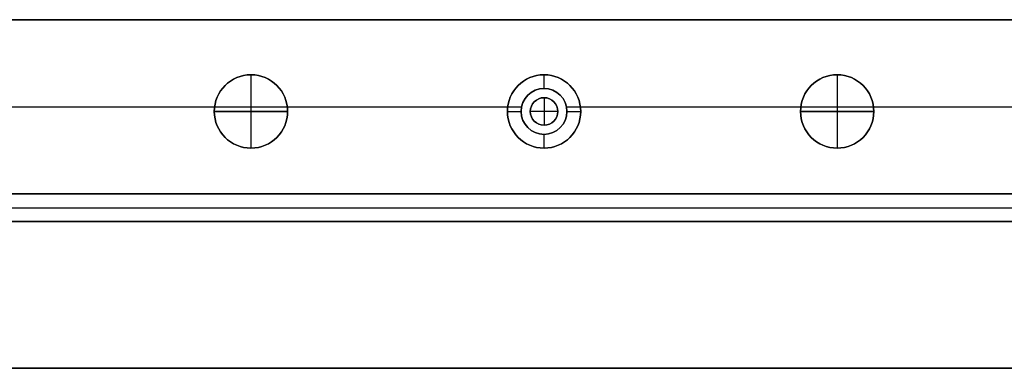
# Model space of a CAD drawing. Header units: millimetres. Extents: x -9 to 941, y -414 to 1186.
# Tile 9 of 26: x 697 to 804, y -414 to -376. Entities that reach past the tile are written whole.
import ezdxf

# ---------------------------------------------------------------- set-up
doc = ezdxf.new("R2010")
doc.units = ezdxf.units.MM
doc.header["$MEASUREMENT"] = 0

msp = doc.modelspace()

# ---------------------------------------------------------------- linework, layer by layer
for p, q in [((58.08, -376.45, -36.5), (873.73, -376.45, -36.5)), ((721.91, -382.45, -22.5), (721.91, -382.45, -0.5)), ((721.91, -382.45, -22.5), (721.91, -390.45, -22.5)), ((721.91, -382.45, 11.5), (721.91, -382.45, -0.5)), ((721.91, -382.45, 11.5), (721.91, -390.45, 11.5)), ((753.91, -383.95, -35.5), (753.91, -382.45, -35.5)), ((753.91, -382.45, -35.5), (753.91, -382.45, -72.5)), ((785.91, -382.45, -22.5), (785.91, -382.45, -0.5)), ((785.91, -382.45, -22.5), (785.91, -390.45, -22.5)), ((785.91, -382.45, 11.5), (785.91, -382.45, -0.5)), ((785.91, -382.45, 11.5), (785.91, -390.45, 11.5)), ((753.91, -383.95, -0.5), (753.91, -383.95, -35.5)), ((753.91, -384.95, 2.5), (753.91, -384.95, -0.5)), ((753.91, -384.95, 2.5), (753.91, -387.95, 2.5)), ((469.88, -385.95, -72.5), (749.94, -385.95, -72.5)), ((661.88, -385.95, -0.5), (717.94, -385.95, -0.5)), ((717.91, -386.45, -22.5), (717.91, -386.45, -0.5)), ((717.91, -386.45, -22.5), (725.91, -386.45, -22.5)), ((717.91, -386.45, 11.5), (717.91, -386.45, -0.5)), ((725.91, -386.45, 11.5), (717.91, -386.45, 11.5)), ((725.88, -385.95, -0.5), (751.46, -385.95, -0.5)), ((725.91, -386.45, -22.5), (725.91, -386.45, -0.5)), ((725.91, -386.45, 11.5), (725.91, -386.45, -0.5)), ((749.91, -386.45, -35.5), (751.41, -386.45, -35.5)), ((749.91, -386.45, -35.5), (749.91, -386.45, -72.5)), ((751.41, -386.45, -0.5), (751.41, -386.45, -35.5)), ((752.41, -386.45, 2.5), (752.41, -386.45, -0.5)), ((755.41, -386.45, 2.5), (752.41, -386.45, 2.5)), ((755.41, -386.45, 2.5), (755.41, -386.45, -0.5)), ((756.36, -385.95, -0.5), (781.94, -385.95, -0.5)), ((756.41, -386.45, -0.5), (756.41, -386.45, -35.5)), ((756.41, -386.45, -35.5), (757.91, -386.45, -35.5)), ((757.88, -385.95, -72.5), (877.67, -385.95, -72.5)), ((757.91, -386.45, -35.5), (757.91, -386.45, -72.5)), ((781.91, -386.45, -22.5), (781.91, -386.45, -0.5)), ((781.91, -386.45, -22.5), (789.91, -386.45, -22.5)), ((781.91, -386.45, 11.5), (781.91, -386.45, -0.5)), ((789.91, -386.45, 11.5), (781.91, -386.45, 11.5)), ((789.88, -385.95, -0.5), (806.6, -385.95, -0.5)), ((789.91, -386.45, -22.5), (789.91, -386.45, -0.5)), ((789.91, -386.45, 11.5), (789.91, -386.45, -0.5)), ((753.91, -387.95, 2.5), (753.91, -387.95, -0.5)), ((753.91, -390.45, -35.5), (753.91, -388.95, -35.5)), ((753.91, -388.95, -0.5), (753.91, -388.95, -35.5)), ((721.91, -390.45, -22.5), (721.91, -390.45, -0.5)), ((721.91, -390.45, 11.5), (721.91, -390.45, -0.5)), ((753.91, -390.45, -35.5), (753.91, -390.45, -72.5)), ((785.91, -390.45, -22.5), (785.91, -390.45, -0.5)), ((785.91, -390.45, 11.5), (785.91, -390.45, -0.5)), ((50.21, -395.45, -36.5), (881.6, -395.45, -36.5)), ((110.76, -395.45, -20.5), (820.76, -395.45, -20.5)), ((110.76, -396.95, -0.5), (820.76, -396.95, -0.5)), ((110.76, -396.95, -40.5), (820.76, -396.95, -40.5)), ((110.76, -398.45, -20.5), (820.76, -398.45, -20.5)), ((8.76, -414.45, 9), (922.91, -414.45, 9))]:
    msp.add_line(p, q)
for centre, radius in [((721.91, -386.45, -11.5), 4), ((721.91, -386.45, 5.5), 4), ((753.91, -386.45, -54), 4), ((785.91, -386.45, -11.5), 4), ((785.91, -386.45, 5.5), 4), ((753.91, -386.45, -18), 2.5), ((753.91, -386.45, 1), 1.5)]:
    msp.add_circle(centre, radius)
for centre, radius, start, end in [((721.91, -386.45, -0.5), 4, 0, 180), ((721.91, -386.45, -22.5), 4, 0, 180), ((721.91, -386.45, -0.5), 4, 0, 180), ((721.91, -386.45, 11.5), 4, 0, 180), ((753.91, -386.45, -72.5), 4, 0, 180), ((753.91, -386.45, -35.5), 4, 0, 180), ((785.91, -386.45, -0.5), 4, 0, 180), ((785.91, -386.45, -22.5), 4, 0, 180), ((785.91, -386.45, -0.5), 4, 0, 180), ((785.91, -386.45, 11.5), 4, 0, 180), ((753.91, -386.45, -0.5), 2.5, 0, 180), ((753.91, -386.45, -35.5), 2.5, 0, 180), ((753.91, -386.45, -0.5), 1.5, 0, 180), ((753.91, -386.45, 2.5), 1.5, 0, 180), ((721.91, -386.45, -0.5), 4, 180, 0), ((721.91, -386.45, -22.5), 4, 180, 0), ((721.91, -386.45, -0.5), 4, 180, 0), ((721.91, -386.45, 11.5), 4, 180, 0), ((753.91, -386.45, -72.5), 4, 180, 0), ((753.91, -386.45, -35.5), 4, 180, 0), ((753.91, -386.45, -0.5), 2.5, 180, 0), ((753.91, -386.45, -35.5), 2.5, 180, 0), ((753.91, -386.45, -0.5), 1.5, 180, 0), ((753.91, -386.45, 2.5), 1.5, 180, 0), ((785.91, -386.45, -0.5), 4, 180, 0), ((785.91, -386.45, -22.5), 4, 180, 0), ((785.91, -386.45, -0.5), 4, 180, 0), ((785.91, -386.45, 11.5), 4, 180, 0)]:
    msp.add_arc(centre, radius, start, end)
for points in [[(58.08, -376.45, -72.5), (465.91, -376.45, -72.5), (873.73, -376.45, -72.5)], [(806.6, -376.45, -0.5), (465.91, -376.45, -0.5), (125.21, -376.45, -0.5)], [(50.21, -395.45, -72.5), (465.91, -395.45, -72.5), (881.6, -395.45, -72.5)], [(820.76, -395.45, -0.5), (465.76, -395.45, -0.5), (110.76, -395.45, -0.5)], [(110.76, -395.45, -40.5), (465.76, -395.45, -40.5), (820.76, -395.45, -40.5)], [(806.6, -395.45, -0.5), (465.91, -395.45, -0.5), (125.21, -395.45, -0.5)], [(110.76, -398.45, -0.5), (465.76, -398.45, -0.5), (820.76, -398.45, -0.5)], [(820.76, -398.45, -40.5), (465.76, -398.45, -40.5), (110.76, -398.45, -40.5)], [(922.91, -414.45, -0.5), (465.83, -414.45, -0.5), (8.76, -414.45, -0.5)], [(8.76, -414.45, 18.5), (465.83, -414.45, 18.5), (922.91, -414.45, 18.5)]]:
    msp.add_open_spline(points, degree=2)

doc.saveas('drawing.dxf')
